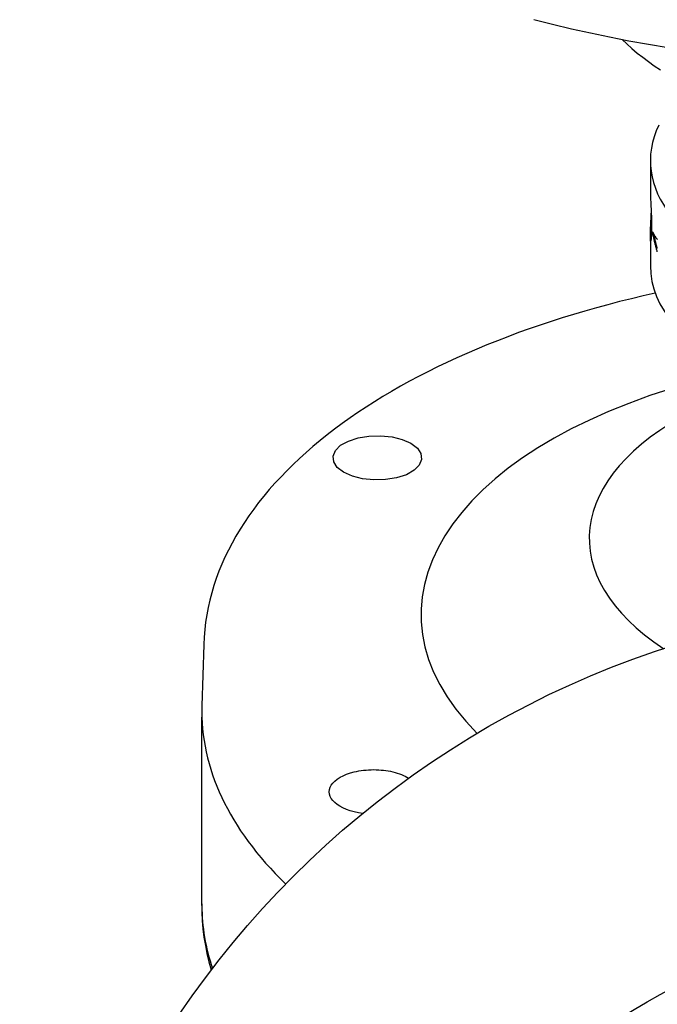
# Model space of a CAD drawing. Header units: millimetres. Extents: x 1145 to 3707, y 526 to 1459.
# Tile 11 of 18: x 1607 to 1676, y 899 to 1004. Entities that reach past the tile are written whole.
import ezdxf

# ---------------------------------------------------------------- set-up
doc = ezdxf.new("R2010")
doc.units = ezdxf.units.MM
doc.layers.add('DETAIL', color=2, linetype='Continuous')

msp = doc.modelspace()

# ---------------------------------------------------------------- linework, layer by layer
at = {"layer": 'DETAIL'}
for p, q in [((1674.77, 989.12), (1674.77, 986.09)), ((1674.77, 980.9), (1674.77, 977.86)), ((1626.96, 937.34), (1626.76, 930.78)), ((1626.76, 909.38), (1626.76, 929.55))]:
    msp.add_line(p, q, dxfattribs=at)
at = {"layer": 'DETAIL', "flags": 128}
for points in [[(1662.31, 1004.22), (1664.3, 1003.72), (1666.32, 1003.24), (1668.35, 1002.79), (1670.41, 1002.37), (1672.48, 1001.96), (1674.57, 1001.58), (1676.67, 1001.22)], [(1671.75, 1002.1), (1672.26, 1001.61), (1672.8, 1001.12), (1673.36, 1000.64), (1673.95, 1000.18), (1674.56, 999.72), (1675.19, 999.27), (1675.85, 998.83)], [(1674.77, 986.09), (1674.77, 985.88), (1674.77, 985.62), (1674.79, 985.32), (1674.8, 984.99), (1674.82, 984.63), (1674.83, 984.27), (1674.85, 983.89), (1674.87, 983.5), (1674.88, 983.1), (1674.89, 982.71), (1674.9, 982.34), (1674.9, 981.99), (1674.9, 981.67), (1674.89, 981.38), (1674.88, 981.11), (1674.87, 980.89), (1674.85, 980.72), (1674.83, 980.6), (1674.82, 980.52), (1674.8, 980.49), (1674.79, 980.52), (1674.77, 980.6), (1674.77, 980.73), (1674.77, 980.9)], [(1674.77, 980.9), (1674.77, 980.96), (1674.77, 981.03), (1674.77, 981.11), (1674.77, 981.19), (1674.77, 981.28), (1674.77, 981.37), (1674.78, 981.46), (1674.78, 981.56), (1674.79, 981.67), (1674.79, 981.78), (1674.8, 981.89), (1674.8, 982), (1674.81, 982.12), (1674.81, 982.24), (1674.82, 982.36), (1674.82, 982.48), (1674.83, 982.6), (1674.83, 982.72), (1674.84, 982.84), (1674.85, 982.97), (1674.85, 983.1), (1674.86, 983.23), (1674.86, 983.36), (1674.87, 983.49)], [(1675.01, 981.51), (1675.02, 981.47), (1675.04, 981.44), (1675.06, 981.4), (1675.07, 981.37), (1675.09, 981.33), (1675.11, 981.3), (1675.13, 981.26), (1675.15, 981.23), (1675.17, 981.19), (1675.19, 981.16), (1675.21, 981.12), (1675.23, 981.09), (1675.25, 981.05), (1675.27, 981.02), (1675.29, 980.98), (1675.31, 980.95), (1675.34, 980.91), (1675.36, 980.88), (1675.39, 980.84), (1675.41, 980.81), (1675.43, 980.78), (1675.46, 980.74), (1675.49, 980.71), (1675.51, 980.67)], [(1675.51, 979.37), (1675.49, 979.46), (1675.46, 979.55), (1675.43, 979.64), (1675.41, 979.73), (1675.39, 979.82), (1675.36, 979.9), (1675.34, 979.99), (1675.31, 980.08), (1675.29, 980.17), (1675.27, 980.26), (1675.25, 980.35), (1675.23, 980.44), (1675.21, 980.53), (1675.19, 980.61), (1675.17, 980.7), (1675.15, 980.79), (1675.13, 980.88), (1675.11, 980.97), (1675.09, 981.06), (1675.07, 981.15), (1675.06, 981.24), (1675.04, 981.33), (1675.02, 981.42), (1675.01, 981.51)], [(1675.51, 979.72), (1675.5, 979.78), (1675.48, 979.84), (1675.46, 979.9), (1675.45, 979.96), (1675.43, 980.03), (1675.41, 980.09), (1675.4, 980.15), (1675.38, 980.21), (1675.37, 980.27), (1675.35, 980.33), (1675.34, 980.39), (1675.32, 980.45), (1675.31, 980.51), (1675.3, 980.58), (1675.28, 980.64), (1675.27, 980.7), (1675.25, 980.76), (1675.24, 980.82), (1675.23, 980.88), (1675.22, 980.94), (1675.2, 981.01), (1675.19, 981.07), (1675.18, 981.13), (1675.17, 981.19)], [(1675.3, 974.94), (1674.01, 974.65), (1672.74, 974.34), (1671.48, 974.03), (1670.23, 973.7), (1668.99, 973.37), (1667.76, 973.02), (1666.54, 972.66), (1665.34, 972.29), (1664.15, 971.91), (1662.97, 971.52), (1661.8, 971.12), (1660.65, 970.71), (1659.51, 970.28), (1658.39, 969.85), (1657.28, 969.41), (1656.19, 968.95), (1655.11, 968.49), (1654.05, 968.01), (1653, 967.53), (1651.97, 967.04), (1650.96, 966.53), (1649.96, 966.02), (1648.98, 965.5), (1648.02, 964.97), (1647.07, 964.42), (1646.14, 963.87), (1645.23, 963.31), (1644.34, 962.75), (1643.47, 962.17), (1642.62, 961.58), (1641.79, 960.99), (1640.97, 960.39), (1640.18, 959.77), (1639.41, 959.15), (1638.65, 958.53), (1637.92, 957.89), (1637.21, 957.25), (1636.52, 956.59), (1635.85, 955.93), (1635.2, 955.26), (1634.58, 954.59), (1633.98, 953.91), (1633.4, 953.22), (1632.84, 952.52), (1632.31, 951.81), (1631.8, 951.1), (1631.31, 950.38), (1630.85, 949.66), (1630.41, 948.93), (1629.99, 948.19), (1629.61, 947.44), (1629.24, 946.69), (1628.9, 945.94), (1628.59, 945.17), (1628.31, 944.41), (1628.05, 943.63), (1627.82, 942.86), (1627.61, 942.08), (1627.43, 941.29), (1627.28, 940.51), (1627.16, 939.72), (1627.07, 938.93), (1627, 938.13), (1626.96, 937.34)], [(1648.21, 959.28), (1649.14, 958.87), (1649.83, 958.34), (1650.21, 957.76), (1650.29, 957.14), (1650.03, 956.52), (1649.48, 955.98), (1648.65, 955.51), (1647.59, 955.17), (1646.43, 954.98), (1645.18, 954.94), (1643.95, 955.08), (1642.87, 955.35), (1641.94, 955.77), (1641.26, 956.29), (1640.88, 956.87), (1640.81, 957.49), (1641.07, 958.11), (1641.62, 958.65), (1642.45, 959.11), (1643.5, 959.45), (1644.65, 959.64), (1645.89, 959.68), (1647.12, 959.55), (1648.21, 959.28)], [(1643.98, 919.26), (1643.53, 919.33), (1643.08, 919.42), (1642.65, 919.54), (1642.25, 919.68), (1641.87, 919.84), (1641.54, 920.02), (1641.24, 920.21), (1640.99, 920.41), (1640.79, 920.62), (1640.62, 920.84), (1640.49, 921.08), (1640.42, 921.32), (1640.39, 921.57), (1640.42, 921.81), (1640.49, 922.05), (1640.61, 922.28), (1640.78, 922.5), (1640.99, 922.71), (1641.25, 922.92), (1641.55, 923.12), (1641.89, 923.29), (1642.26, 923.45), (1642.66, 923.59), (1643.07, 923.7)], [(1643.07, 923.7), (1643.31, 923.75), (1643.55, 923.8), (1643.81, 923.84), (1644.07, 923.88), (1644.34, 923.9), (1644.61, 923.92), (1644.88, 923.93), (1645.15, 923.94), (1645.42, 923.93), (1645.69, 923.92), (1645.96, 923.9), (1646.22, 923.88), (1646.47, 923.84), (1646.72, 923.8), (1646.96, 923.76), (1647.21, 923.7), (1647.45, 923.64), (1647.68, 923.57), (1647.91, 923.49), (1648.12, 923.41), (1648.33, 923.32), (1648.53, 923.23), (1648.71, 923.13), (1648.88, 923.02)], [(1626.76, 909.57), (1626.77, 908.68), (1626.81, 907.79), (1626.88, 906.9), (1626.99, 906.01), (1627.14, 905.13), (1627.31, 904.25), (1627.52, 903.37), (1627.77, 902.5)]]:
    msp.add_lwpolyline(points, dxfattribs=at)
at = {"layer": 'DETAIL'}
for radius in [100, 66]:
    msp.add_circle((1707.27, 841.83), radius, dxfattribs=at)
for centre, major_axis, start_param, end_param in [((1707.27, 989.12), (32.5, 0), 2.905707, 6.531895), ((1707.27, 977.86), (32.5, 0), 3.141593, 6.283185), ((1707.27, 940.55), (-57.04, 0), 5.220806, 6.745719), ((1707.27, 948.7), (-39.04, 0), 5.513974, 6.933379), ((1707.27, 930.17), (-80.51, 0), 6.26803, 6.759723), ((1707.27, 909.38), (-80.5, 0), 0.000001, 0.167797)]:
    msp.add_ellipse(centre, major_axis=major_axis, ratio=0.5, start_param=start_param, end_param=end_param, dxfattribs=at)

doc.saveas('drawing.dxf')
